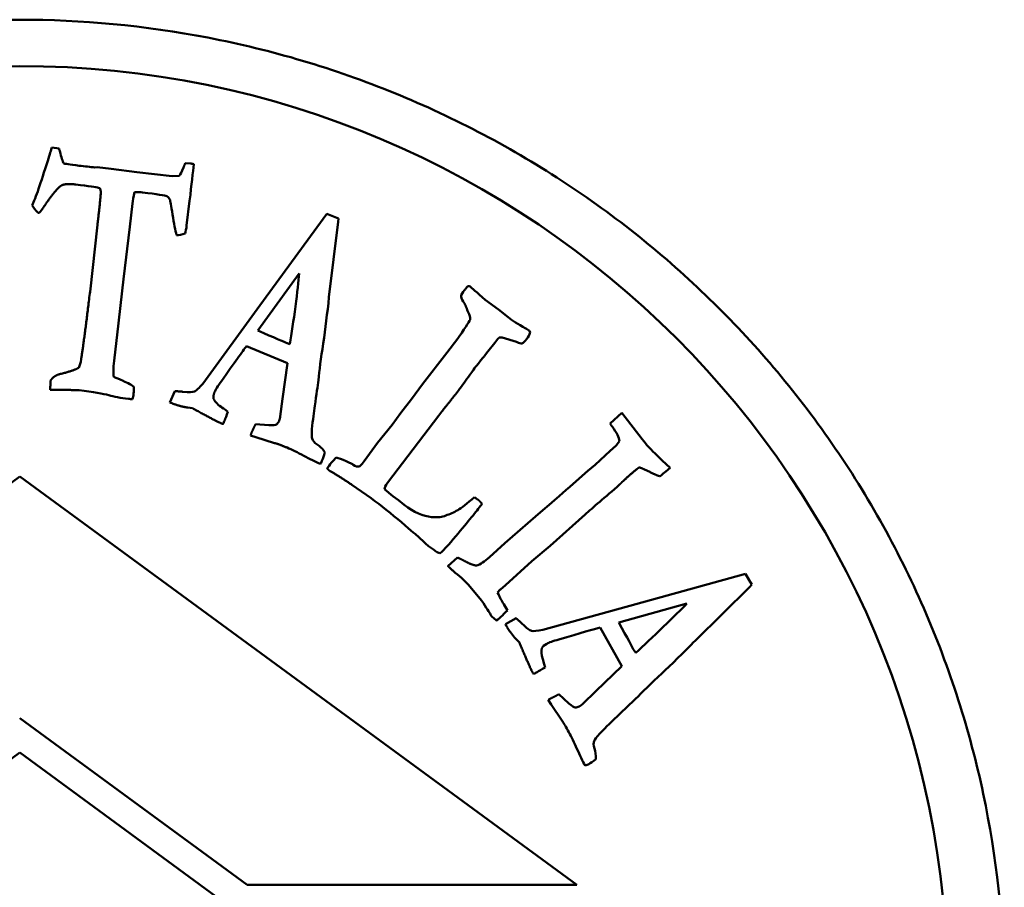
# Model space of a CAD drawing. Header units: millimetres. Extents: x 992 to 5289, y 1551 to 3286.
# Tile 6 of 11: x 3108 to 3129, y 1847 to 1866. Entities that reach past the tile are written whole.
import ezdxf

# ---------------------------------------------------------------- set-up
doc = ezdxf.new("R2010")
doc.units = ezdxf.units.MM
doc.layers.add('Visibile (ISO)', color=7, linetype='Continuous', lineweight=50)

msp = doc.modelspace()

# ---------------------------------------------------------------- linework, layer by layer
at = {"layer": 'Visibile (ISO)'}
for p, q in [((3108.542, 1862.75), (3108.388, 1862.769)), ((3109.362, 1862.344), (3109.314, 1862.341)), ((3109.662, 1862.312), (3109.362, 1862.344)), ((3110.218, 1862.241), (3109.662, 1862.312)), ((3111.373, 1862.424), (3111.261, 1862.433)), ((3110.979, 1862.15), (3110.218, 1862.241)), ((3111.129, 1862.162), (3110.979, 1862.15)), ((3110.067, 1861.057), (3110.124, 1861.566)), ((3111.291, 1861.088), (3111.355, 1861.623)), ((3114.312, 1861.343), (3112.867, 1859.363)), ((3114.456, 1861.284), (3114.312, 1861.343)), ((3114.56, 1861.242), (3114.456, 1861.284)), ((3114.553, 1861.17), (3114.56, 1861.242)), ((3109.369, 1861.101), (3109.209, 1859.662)), ((3109.933, 1859.935), (3110.067, 1861.057)), ((3114.357, 1859.546), (3114.553, 1861.17)), ((3109.797, 1858.732), (3109.933, 1859.935)), ((3112.825, 1858.826), (3113.717, 1860.054)), ((3112.867, 1859.363), (3111.64, 1857.68)), ((3117.725, 1859.486), (3118.01, 1859.277)), ((3118.01, 1859.277), (3118.215, 1859.112)), ((3109.733, 1858.236), (3109.797, 1858.732)), ((3117.131, 1858.654), (3117.162, 1858.696)), ((3118.397, 1858.58), (3118.086, 1858.675)), ((3112.58, 1858.488), (3113.46, 1858.124)), ((3113.516, 1858.535), (3113.454, 1858.555)), ((3116.894, 1858.347), (3117.131, 1858.654)), ((3117.929, 1858.561), (3117.777, 1858.373)), ((3117.994, 1858.647), (3117.929, 1858.561)), ((3116.374, 1857.67), (3116.894, 1858.347)), ((3117.777, 1858.373), (3117.71, 1858.283)), ((3113.46, 1858.124), (3113.357, 1857.357)), ((3108.361, 1857.727), (3108.355, 1857.637)), ((3108.365, 1857.757), (3108.361, 1857.727)), ((3116.137, 1857.347), (3116.374, 1857.67)), ((3111.034, 1857.517), (3110.931, 1857.275)), ((3110.931, 1857.275), (3110.971, 1857.259)), ((3113.357, 1857.357), (3113.307, 1856.972)), ((3115.908, 1857.05), (3116.137, 1857.347)), ((3111.314, 1857.165), (3111.416, 1857.152)), ((3116.722, 1856.993), (3115.621, 1855.545)), ((3115.716, 1856.796), (3115.908, 1857.05)), ((3120.414, 1856.823), (3120.663, 1857.049)), ((3120.663, 1857.049), (3121.102, 1856.487)), ((3113.064, 1856.787), (3112.774, 1856.807)), ((3115.405, 1856.404), (3115.716, 1856.796)), ((3112.667, 1856.567), (3112.782, 1856.53)), ((3112.782, 1856.53), (3113.186, 1856.402)), ((3115.113, 1856.009), (3115.405, 1856.404)), ((3120.415, 1856.23), (3120.535, 1856.342)), ((3120.094, 1855.935), (3120.415, 1856.23)), ((3119.936, 1855.801), (3120.094, 1855.935)), ((3121.538, 1856.027), (3121.706, 1855.87)), ((3114.386, 1855.795), (3114.355, 1855.819)), ((3119.556, 1855.464), (3119.936, 1855.801)), ((3121.706, 1855.87), (3121.615, 1855.79)), ((3107.699, 1855.683), (3095.7, 1846.884)), ((3119.699, 1846.884), (3107.699, 1855.683)), ((3115.265, 1855.214), (3114.849, 1855.501)), ((3115.555, 1855.406), (3115.733, 1855.256)), ((3115.733, 1855.256), (3115.853, 1855.171)), ((3115.853, 1855.171), (3115.977, 1855.072)), ((3117.493, 1855.236), (3117.559, 1855.187)), ((3117.655, 1855.093), (3117.593, 1855.01)), ((3118.81, 1854.817), (3118.963, 1854.957)), ((3119.873, 1854.859), (3119.12, 1854.187)), ((3118.149, 1854.244), (3118.81, 1854.817)), ((3117.813, 1853.94), (3118.149, 1854.244)), ((3116.606, 1854.108), (3116.5, 1854.182)), ((3116.682, 1854.051), (3116.606, 1854.108)), ((3119.12, 1854.187), (3118.73, 1853.854)), ((3116.916, 1853.751), (3117.123, 1853.934)), ((3118.73, 1853.854), (3118.158, 1853.342)), ((3120.971, 1852.931), (3123.334, 1853.583)), ((3123.334, 1853.583), (3123.41, 1853.448)), ((3123.41, 1853.448), (3123.465, 1853.35)), ((3117.646, 1853.01), (3117.362, 1853.345)), ((3118.158, 1853.342), (3118.052, 1853.248)), ((3123.415, 1853.298), (3122.252, 1852.148)), ((3123.465, 1853.35), (3123.415, 1853.298)), ((3118.121, 1852.929), (3118.201, 1852.793)), ((3118.964, 1852.375), (3120.971, 1852.931)), ((3122.066, 1852.944), (3120.604, 1852.537)), ((3118.157, 1852.5), (3118.388, 1852.625)), ((3118.178, 1852.462), (3118.157, 1852.5)), ((3120.666, 1851.592), (3120.202, 1852.424)), ((3118.46, 1852.101), (3118.389, 1852.175)), ((3120.929, 1851.933), (3120.965, 1851.879)), ((3120.107, 1851.055), (3120.666, 1851.592)), ((3119.829, 1850.785), (3120.107, 1851.055)), ((3119.143, 1850.765), (3119.077, 1850.866)), ((3119.31, 1850.987), (3119.524, 1850.791)), ((3119.38, 1850.413), (3119.143, 1850.765)), ((3107.694, 1850.475), (3112.591, 1846.884)), ((3107.699, 1849.731), (3095.699, 1840.931)), ((3119.699, 1840.931), (3107.699, 1849.731)), ((3112.591, 1846.884), (3119.699, 1846.884))]:
    msp.add_line(p, q, dxfattribs=at)
msp.add_circle((3107.694, 1844.523), 20, dxfattribs=at)
for points, knots in [([(3107.694, 1865.523), (3109.018, 1865.523), (3110.387, 1865.399), (3113.114, 1864.873), (3114.47, 1864.472), (3117.075, 1863.409), (3118.325, 1862.747), (3120.64, 1861.216), (3121.704, 1860.346), (3123.593, 1858.487), (3124.482, 1857.434), (3126.05, 1855.139), (3126.729, 1853.896), (3127.821, 1851.301), (3128.235, 1849.947), (3128.777, 1847.221), (3128.907, 1845.85), (3128.907, 1843.193), (3128.777, 1841.818), (3128.231, 1839.086), (3127.816, 1837.729), (3126.718, 1835.128), (3126.036, 1833.883), (3124.46, 1831.584), (3123.567, 1830.531), (3121.675, 1828.676), (3120.612, 1827.81), (3118.301, 1826.285), (3117.053, 1825.627), (3114.454, 1824.57), (3113.1, 1824.17), (3110.38, 1823.647), (3109.014, 1823.523), (3106.374, 1823.523), (3105.008, 1823.647), (3102.288, 1824.17), (3100.934, 1824.57), (3098.335, 1825.627), (3097.087, 1826.285), (3094.776, 1827.81), (3093.713, 1828.676), (3091.82, 1830.531), (3090.928, 1831.584), (3089.352, 1833.883), (3088.669, 1835.128), (3087.572, 1837.729), (3087.157, 1839.086), (3086.611, 1841.818), (3086.481, 1843.193), (3086.481, 1844.523), (3086.481, 1845.85), (3086.61, 1847.221), (3087.153, 1849.947), (3087.567, 1851.301), (3088.659, 1853.896), (3089.338, 1855.139), (3090.906, 1857.434), (3091.795, 1858.487), (3093.684, 1860.346), (3094.748, 1861.216), (3097.063, 1862.747), (3098.313, 1863.409), (3100.918, 1864.472), (3102.274, 1864.873), (3105.001, 1865.399), (3106.37, 1865.523), (3107.694, 1865.523)], [3.180469, 3.180469, 3.180469, 3.180469, 3.577571, 3.577571, 3.974673, 3.974673, 4.371775, 4.371775, 4.768877, 4.768877, 5.166892, 5.166892, 5.564907, 5.564907, 5.962923, 5.962923, 6.360938, 6.360938, 6.760002, 6.760002, 7.159066, 7.159066, 7.55813, 7.55813, 7.957194, 7.957194, 8.353249, 8.353249, 8.749305, 8.749305, 9.14536, 9.14536, 9.541416, 9.541416, 9.937471, 9.937471, 10.333527, 10.333527, 10.729582, 10.729582, 11.125638, 11.125638, 11.524702, 11.524702, 11.923766, 11.923766, 12.32283, 12.32283, 12.721894, 12.721894, 12.721894, 13.119909, 13.119909, 13.517924, 13.517924, 13.915939, 13.915939, 14.313955, 14.313955, 14.711057, 14.711057, 15.108159, 15.108159, 15.505261, 15.505261, 15.902363, 15.902363, 15.902363, 15.902363]), ([(3109.395, 1861.897), (3109.412, 1861.895), (3109.424, 1861.888), (3109.435, 1861.863), (3109.439, 1861.845), (3109.442, 1861.822)], [-0.009788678, -0.009788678, -0.009788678, -0.009788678, -0.004894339, -0.004894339, 0, 0, 0, 0]), ([(3110.928, 1861.649), (3110.939, 1861.626), (3110.959, 1861.517), (3110.987, 1861.324), (3111.015, 1861.133), (3111.044, 1860.984), (3111.075, 1860.879)], [-0.1663789, -0.1663789, -0.1663789, -0.1663789, -0.0827733, -0.0827733, -0.0827733, 0, 0, 0, 0]), ([(3113.717, 1860.054), (3113.702, 1859.889), (3113.675, 1859.652), (3113.593, 1859.034), (3113.554, 1858.764), (3113.516, 1858.535)], [-0.1405034, -0.1405034, -0.1405034, -0.1405034, -0.0702517, -0.0702517, 0, 0, 0, 0]), ([(3114.129, 1857.754), (3114.15, 1857.959), (3114.185, 1858.223), (3114.28, 1858.867), (3114.321, 1859.201), (3114.357, 1859.546)], [-0.506241, -0.506241, -0.506241, -0.506241, -0.2531205, -0.2531205, 0, 0, 0, 0]), ([(3117.162, 1858.696), (3117.316, 1858.918), (3117.395, 1859.043), (3117.402, 1859.071), (3117.408, 1859.099), (3117.391, 1859.154), (3117.35, 1859.239)], [0, 0, 0, 0, 0.04682024, 0.04682024, 0.04682024, 0.09355662, 0.09355662, 0.09355662, 0.09355662]), ([(3111.64, 1857.68), (3111.559, 1857.586), (3111.499, 1857.53), (3111.426, 1857.495), (3111.342, 1857.492), (3111.211, 1857.506)], [-0.1103231, -0.1103231, -0.1103231, -0.1103231, -0.0551615, -0.0551615, 0, 0, 0, 0]), ([(3108.972, 1857.537), (3109.283, 1857.5), (3109.496, 1857.465), (3109.611, 1857.432), (3109.725, 1857.399), (3109.868, 1857.373), (3110.04, 1857.352)], [-0.08804451, -0.08804451, -0.08804451, -0.08804451, -0.04402225, -0.04402225, -0.04402225, -0.00000006, -0.00000006, -0.00000006, -0.00000006]), ([(3114.27, 1856.207), (3114.216, 1856.278), (3114.159, 1856.333), (3114.1, 1856.371), (3114.041, 1856.409), (3114.005, 1856.451), (3113.993, 1856.497)], [-0.04051621, -0.04051621, -0.04051621, -0.04051621, -0.0202581, -0.0202581, -0.0202581, -0.00000008, -0.00000008, -0.00000008, -0.00000008]), ([(3113.453, 1856.303), (3113.562, 1856.258), (3113.682, 1856.2), (3113.943, 1856.056), (3114.064, 1855.997), (3114.176, 1855.952)], [-0.2142785, -0.2142785, -0.2142785, -0.2142785, -0.1071392, -0.1071392, 0, 0, 0, 0]), ([(3114.514, 1856.087), (3114.569, 1856.075), (3114.64, 1856.049), (3114.728, 1856.01), (3114.816, 1855.97), (3114.867, 1855.946), (3114.88, 1855.935)], [0, 0, 0, 0, 0.03559824, 0.03559824, 0.03559824, 0.07165927, 0.07165927, 0.07165927, 0.07165927]), ([(3116.281, 1854.385), (3116.259, 1854.405), (3116.138, 1854.508), (3115.919, 1854.693), (3115.701, 1854.876), (3115.483, 1855.05), (3115.265, 1855.214)], [0.00036159, 0.00036159, 0.00036159, 0.00036159, 0.00853728, 0.00853728, 0.00853728, 0.01665594, 0.01665594, 0.01665594, 0.01665594]), ([(3116.872, 1854.841), (3116.964, 1854.868), (3117.051, 1854.907), (3117.211, 1855.005), (3117.332, 1855.099), (3117.493, 1855.236)], [0, 0, 0, 0, 0.0668267, 0.0668267, 0.1336535, 0.1336535, 0.1336535, 0.1336535]), ([(3120.965, 1851.879), (3121.137, 1852.035), (3121.335, 1852.222), (3121.784, 1852.656), (3121.953, 1852.824), (3122.066, 1852.944)], [0, 0, 0, 0, 0.0702517, 0.0702517, 0.1405034, 0.1405034, 0.1405034, 0.1405034]), ([(3118.519, 1852.506), (3118.614, 1852.414), (3118.681, 1852.363), (3118.76, 1852.345), (3118.841, 1852.352), (3118.964, 1852.375)], [0, 0, 0, 0, 0.0551615, 0.0551615, 0.1103231, 0.1103231, 0.1103231, 0.1103231]), ([(3122.252, 1852.148), (3122.01, 1851.9), (3121.77, 1851.664), (3121.532, 1851.441), (3121.295, 1851.219), (3121.104, 1851.034), (3120.959, 1850.886)], [0, 0, 0, 0, 0.2531205, 0.2531205, 0.2531205, 0.506241, 0.506241, 0.506241, 0.506241]), ([(3119.876, 1849.446), (3119.816, 1849.551), (3119.758, 1849.672), (3119.643, 1849.947), (3119.585, 1850.067), (3119.528, 1850.17)], [0, 0, 0, 0, 0.1071392, 0.1071392, 0.2142785, 0.2142785, 0.2142785, 0.2142785]), ([(3120.071, 1849.985), (3120.053, 1849.941), (3120.055, 1849.887), (3120.077, 1849.821), (3120.1, 1849.755), (3120.11, 1849.677), (3120.108, 1849.586)], [0.00031174, 0.00031174, 0.00031174, 0.00031174, 0.0202581, 0.0202581, 0.0202581, 0.04051621, 0.04051621, 0.04051621, 0.04051621])]:
    msp.add_open_spline(points, degree=3, knots=knots, dxfattribs=at)
for points, degree in [([(3108.388, 1862.769), (3108.371, 1862.719), (3108.34, 1862.624), (3108.298, 1862.484)], 3), ([(3108.561, 1862.687), (3108.556, 1862.699), (3108.55, 1862.72), (3108.542, 1862.75)], 3), ([(3108.638, 1862.43), (3108.618, 1862.473), (3108.592, 1862.559), (3108.561, 1862.687)], 3), ([(3108.561, 1862.686), (3108.561, 1862.687), (3108.561, 1862.687), (3108.561, 1862.687)], 3), ([(3108.298, 1862.484), (3108.147, 1862.002), (3108.036, 1861.681), (3107.965, 1861.521)], 3), ([(3108.975, 1862.377), (3108.77, 1862.402), (3108.657, 1862.419), (3108.638, 1862.43)], 3), ([(3109.314, 1862.341), (3109.213, 1862.35), (3109.101, 1862.362), (3108.975, 1862.377)], 3), ([(3111.223, 1862.336), (3111.185, 1862.24), (3111.154, 1862.182), (3111.129, 1862.162)], 3), ([(3111.261, 1862.433), (3111.244, 1862.394), (3111.232, 1862.361), (3111.223, 1862.336)], 3), ([(3111.355, 1861.623), (3111.397, 1861.974), (3111.427, 1862.236), (3111.445, 1862.411)], 3), ([(3111.445, 1862.411), (3111.411, 1862.418), (3111.387, 1862.422), (3111.373, 1862.424)], 3), ([(3108.197, 1861.467), (3108.462, 1861.861), (3108.58, 1861.942)], 2), ([(3108.58, 1861.942), (3108.665, 1862.002), (3108.901, 1861.973)], 2), ([(3108.901, 1861.973), (3109.183, 1861.94), (3109.348, 1861.914), (3109.395, 1861.897)], 3), ([(3109.442, 1861.822), (3109.44, 1861.692), (3109.369, 1861.101)], 2), ([(3110.124, 1861.566), (3110.131, 1861.629), (3110.145, 1861.708), (3110.165, 1861.804)], 3), ([(3110.165, 1861.804), (3110.238, 1861.807), (3110.297, 1861.806), (3110.343, 1861.801)], 3), ([(3110.343, 1861.801), (3110.652, 1861.763), (3110.826, 1861.737), (3110.867, 1861.721)], 3), ([(3110.867, 1861.721), (3110.891, 1861.706), (3110.911, 1861.683), (3110.928, 1861.649)], 3), ([(3107.965, 1861.521), (3107.984, 1861.481), (3108.026, 1861.427), (3108.093, 1861.358)], 3), ([(3108.093, 1861.358), (3108.113, 1861.356), (3108.148, 1861.392), (3108.197, 1861.467)], 3), ([(3108.093, 1861.359), (3108.093, 1861.359), (3108.093, 1861.359), (3108.093, 1861.359)], 3), ([(3111.257, 1860.918), (3111.272, 1860.966), (3111.283, 1861.022), (3111.291, 1861.088)], 3), ([(3111.075, 1860.879), (3111.127, 1860.882), (3111.188, 1860.895), (3111.257, 1860.918)], 3), ([(3117.289, 1859.71), (3117.301, 1859.726), (3117.321, 1859.75), (3117.35, 1859.784)], 3), ([(3117.35, 1859.784), (3117.367, 1859.785), (3117.383, 1859.78), (3117.396, 1859.771)], 3), ([(3117.396, 1859.771), (3117.428, 1859.747), (3117.537, 1859.653), (3117.725, 1859.486)], 3), ([(3109.209, 1859.662), (3109.09, 1858.664), (3109.018, 1858.209)], 2), ([(3117.25, 1859.45), (3117.218, 1859.503), (3117.202, 1859.549), (3117.203, 1859.588)], 3), ([(3117.203, 1859.588), (3117.239, 1859.641), (3117.268, 1859.682), (3117.289, 1859.71)], 3), ([(3117.308, 1859.341), (3117.283, 1859.408), (3117.25, 1859.45)], 2), ([(3117.35, 1859.239), (3117.345, 1859.246), (3117.331, 1859.28), (3117.308, 1859.341)], 3), ([(3118.215, 1859.112), (3118.307, 1859.043), (3118.431, 1858.964), (3118.587, 1858.875)], 3), ([(3118.587, 1858.875), (3118.628, 1858.851), (3118.653, 1858.835), (3118.664, 1858.828)], 3), ([(3113.454, 1858.555), (3113.391, 1858.581), (3113.181, 1858.671), (3112.825, 1858.826)], 3), ([(3118.033, 1858.677), (3118.01, 1858.661), (3117.994, 1858.647)], 2), ([(3118.086, 1858.675), (3118.075, 1858.676), (3118.058, 1858.676), (3118.033, 1858.677)], 3), ([(3118.687, 1858.771), (3118.68, 1858.738), (3118.656, 1858.695), (3118.614, 1858.639)], 3), ([(3118.664, 1858.828), (3118.685, 1858.812), (3118.693, 1858.793), (3118.687, 1858.771)], 3), ([(3112.04, 1857.735), (3112.321, 1858.136), (3112.501, 1858.387), (3112.58, 1858.488)], 3), ([(3118.514, 1858.548), (3118.495, 1858.54), (3118.456, 1858.551), (3118.397, 1858.58)], 3), ([(3118.614, 1858.639), (3118.58, 1858.594), (3118.547, 1858.564), (3118.514, 1858.548)], 3), ([(3109.716, 1857.838), (3109.707, 1857.929), (3109.712, 1858.062), (3109.733, 1858.236)], 3), ([(3117.71, 1858.283), (3117.703, 1858.274), (3117.659, 1858.219), (3117.579, 1858.117)], 3), ([(3108.965, 1858.024), (3108.858, 1857.959), (3108.59, 1857.895)], 2), ([(3109.018, 1858.209), (3109.006, 1858.132), (3108.988, 1858.07), (3108.965, 1858.024)], 3), ([(3117.516, 1858.041), (3117.492, 1858.009), (3117.452, 1857.953), (3117.395, 1857.873)], 3), ([(3117.579, 1858.117), (3117.558, 1858.094), (3117.537, 1858.068), (3117.516, 1858.041)], 3), ([(3108.59, 1857.895), (3108.434, 1857.862), (3108.365, 1857.757)], 2), ([(3109.855, 1857.77), (3109.786, 1857.795), (3109.739, 1857.818), (3109.716, 1857.838)], 3), ([(3117.395, 1857.873), (3117.306, 1857.749), (3117.227, 1857.642), (3117.158, 1857.55)], 3), ([(3108.355, 1857.637), (3108.352, 1857.617), (3108.35, 1857.588), (3108.349, 1857.551)], 3), ([(3110.032, 1857.688), (3109.927, 1857.738), (3109.868, 1857.765), (3109.855, 1857.77)], 3), ([(3110.153, 1857.612), (3110.119, 1857.64), (3110.079, 1857.665), (3110.032, 1857.688)], 3), ([(3110.147, 1857.448), (3110.149, 1857.471), (3110.151, 1857.525), (3110.153, 1857.612)], 3), ([(3111.894, 1857.502), (3111.912, 1857.547), (3111.961, 1857.625), (3112.04, 1857.735)], 3), ([(3114.053, 1857.203), (3114.087, 1857.447), (3114.112, 1857.63), (3114.129, 1857.754)], 3), ([(3108.349, 1857.551), (3108.377, 1857.547), (3108.439, 1857.546), (3108.535, 1857.546)], 3), ([(3108.535, 1857.546), (3108.899, 1857.546), (3108.972, 1857.537)], 2), ([(3110.126, 1857.346), (3110.137, 1857.389), (3110.143, 1857.422), (3110.147, 1857.448)], 3), ([(3111.211, 1857.506), (3111.086, 1857.519), (3111.034, 1857.517)], 2), ([(3111.872, 1857.357), (3111.856, 1857.41), (3111.894, 1857.502)], 2), ([(3117.158, 1857.55), (3117.036, 1857.388), (3116.876, 1857.19)], 2), ([(3110.04, 1857.352), (3110.062, 1857.35), (3110.091, 1857.348), (3110.126, 1857.346)], 3), ([(3110.971, 1857.259), (3111.126, 1857.196), (3111.314, 1857.165)], 2), ([(3112.034, 1857.184), (3111.943, 1857.243), (3111.889, 1857.3), (3111.872, 1857.357)], 3), ([(3112.034, 1857.184), (3112.034, 1857.184), (3112.034, 1857.184), (3112.033, 1857.184)], 3), ([(3112.181, 1857.077), (3112.097, 1857.136), (3112.048, 1857.172), (3112.034, 1857.184)], 3), ([(3113.991, 1856.698), (3114.01, 1856.904), (3114.031, 1857.072), (3114.053, 1857.203)], 3), ([(3116.876, 1857.19), (3116.836, 1857.141), (3116.784, 1857.076), (3116.722, 1856.993)], 3), ([(3111.416, 1857.152), (3111.929, 1856.868), (3112.072, 1856.81)], 2), ([(3112.111, 1856.893), (3112.126, 1856.93), (3112.149, 1856.991), (3112.181, 1857.077)], 3), ([(3113.307, 1856.972), (3113.299, 1856.919), (3113.281, 1856.875)], 2), ([(3112.072, 1856.81), (3112.087, 1856.838), (3112.1, 1856.866), (3112.111, 1856.893)], 3), ([(3112.774, 1856.807), (3112.719, 1856.695), (3112.667, 1856.567)], 2), ([(3113.224, 1856.802), (3113.208, 1856.79), (3113.154, 1856.785), (3113.064, 1856.787)], 3), ([(3113.281, 1856.875), (3113.269, 1856.844), (3113.25, 1856.82), (3113.224, 1856.802)], 3), ([(3120.462, 1856.749), (3120.441, 1856.777), (3120.425, 1856.802), (3120.414, 1856.823)], 3), ([(3120.617, 1856.438), (3120.608, 1856.522), (3120.556, 1856.626), (3120.462, 1856.749)], 3), ([(3113.993, 1856.497), (3113.983, 1856.519), (3113.983, 1856.586), (3113.991, 1856.698)], 3), ([(3113.186, 1856.402), (3113.273, 1856.376), (3113.453, 1856.303)], 2), ([(3113.993, 1856.496), (3113.993, 1856.496), (3113.993, 1856.496), (3113.993, 1856.497)], 3), ([(3120.535, 1856.342), (3120.552, 1856.361), (3120.579, 1856.393), (3120.617, 1856.438)], 3), ([(3121.102, 1856.487), (3121.156, 1856.418), (3121.19, 1856.375), (3121.205, 1856.358)], 3), ([(3121.205, 1856.358), (3121.271, 1856.284), (3121.381, 1856.174), (3121.538, 1856.027)], 3), ([(3114.212, 1856.03), (3114.227, 1856.067), (3114.247, 1856.126), (3114.27, 1856.207)], 3), ([(3114.176, 1855.952), (3114.192, 1855.985), (3114.205, 1856.011), (3114.212, 1856.03)], 3), ([(3114.319, 1855.851), (3114.335, 1855.876), (3114.348, 1855.896), (3114.361, 1855.913)], 3), ([(3114.361, 1855.913), (3114.425, 1855.998), (3114.475, 1856.055), (3114.514, 1856.087)], 3), ([(3114.88, 1855.935), (3114.931, 1855.898), (3114.974, 1855.885), (3115.012, 1855.896)], 3), ([(3115.012, 1855.896), (3115.055, 1855.939), (3115.088, 1855.977), (3115.113, 1856.009)], 3), ([(3114.355, 1855.819), (3114.344, 1855.826), (3114.319, 1855.851)], 2), ([(3114.849, 1855.501), (3114.607, 1855.667), (3114.386, 1855.795)], 2), ([(3120.822, 1855.698), (3120.696, 1855.587), (3120.624, 1855.512)], 2), ([(3121.043, 1855.877), (3120.961, 1855.821), (3120.822, 1855.698)], 2), ([(3121.487, 1855.682), (3121.379, 1855.719), (3121.139, 1855.847), (3121.043, 1855.877)], 2), ([(3121.615, 1855.79), (3121.583, 1855.762), (3121.54, 1855.726), (3121.487, 1855.682)], 3), ([(3115.621, 1855.545), (3115.575, 1855.483), (3115.552, 1855.437), (3115.555, 1855.406)], 3), ([(3120.624, 1855.512), (3120.297, 1855.231), (3120.047, 1855.013), (3119.873, 1854.859)], 3), ([(3118.963, 1854.957), (3119.345, 1855.284), (3119.543, 1855.453), (3119.556, 1855.464)], 3), ([(3115.977, 1855.072), (3116.191, 1854.911), (3116.387, 1854.823), (3116.566, 1854.807)], 3), ([(3117.559, 1855.187), (3117.607, 1855.151), (3117.655, 1855.093)], 2), ([(3116.566, 1854.807), (3116.699, 1854.793), (3116.801, 1854.804), (3116.872, 1854.841)], 3), ([(3117.593, 1855.01), (3117.482, 1854.863), (3117.278, 1854.616), (3116.98, 1854.268)], 3), ([(3116.5, 1854.182), (3116.488, 1854.191), (3116.416, 1854.258), (3116.281, 1854.385)], 3), ([(3116.98, 1854.268), (3116.86, 1854.128), (3116.783, 1854.047), (3116.747, 1854.023)], 3), ([(3116.747, 1854.023), (3116.71, 1854.036), (3116.688, 1854.046), (3116.682, 1854.051)], 3), ([(3117.123, 1853.934), (3117.176, 1853.912), (3117.283, 1853.857)], 2), ([(3117.283, 1853.857), (3117.437, 1853.774), (3117.536, 1853.759)], 2), ([(3117.536, 1853.759), (3117.618, 1853.789), (3117.71, 1853.849), (3117.813, 1853.94)], 3), ([(3117.078, 1853.607), (3116.954, 1853.715), (3116.916, 1853.751)], 2), ([(3117.362, 1853.345), (3117.302, 1853.412), (3117.208, 1853.499), (3117.078, 1853.607)], 3), ([(3118.052, 1853.248), (3118.037, 1853.235), (3118.016, 1853.213), (3117.99, 1853.182)], 3), ([(3117.99, 1853.182), (3118.033, 1853.085), (3118.076, 1853.001), (3118.121, 1852.929)], 3), ([(3117.828, 1852.727), (3117.814, 1852.747), (3117.753, 1852.842), (3117.646, 1853.01)], 3), ([(3117.861, 1852.67), (3117.851, 1852.681), (3117.84, 1852.699), (3117.828, 1852.727)], 3), ([(3118.201, 1852.793), (3118.148, 1852.738), (3118.102, 1852.694), (3118.063, 1852.659)], 3), ([(3117.927, 1852.609), (3117.889, 1852.643), (3117.867, 1852.664), (3117.861, 1852.67)], 3), ([(3117.962, 1852.576), (3117.941, 1852.599), (3117.927, 1852.609)], 2), ([(3118.063, 1852.659), (3118.041, 1852.64), (3118.007, 1852.612), (3117.962, 1852.576)], 3), ([(3118.388, 1852.625), (3118.43, 1852.594), (3118.519, 1852.506)], 2), ([(3120.604, 1852.537), (3120.787, 1852.194), (3120.895, 1851.993), (3120.929, 1851.933)], 3), ([(3118.389, 1852.175), (3118.26, 1852.315), (3118.178, 1852.462)], 2), ([(3120.202, 1852.424), (3120.078, 1852.394), (3119.781, 1852.309), (3119.312, 1852.17)], 3), ([(3118.762, 1851.425), (3118.685, 1851.56), (3118.46, 1852.101)], 2), ([(3119.312, 1852.17), (3119.181, 1852.133), (3119.094, 1852.102), (3119.052, 1852.078)], 3), ([(3118.945, 1851.978), (3118.923, 1851.924), (3118.929, 1851.845), (3118.964, 1851.743)], 3), ([(3119.052, 1852.078), (3118.994, 1852.046), (3118.959, 1852.013), (3118.945, 1851.978)], 3), ([(3118.964, 1851.743), (3118.967, 1851.726), (3118.984, 1851.667), (3119.013, 1851.567)], 3), ([(3118.844, 1851.467), (3118.818, 1851.452), (3118.791, 1851.438), (3118.762, 1851.425)], 3), ([(3119.013, 1851.567), (3118.934, 1851.519), (3118.878, 1851.486), (3118.844, 1851.467)], 3), ([(3119.077, 1850.866), (3119.197, 1850.933), (3119.31, 1850.987)], 2), ([(3120.959, 1850.886), (3120.869, 1850.8), (3120.736, 1850.672), (3120.557, 1850.502)], 3), ([(3119.524, 1850.791), (3119.594, 1850.733), (3119.638, 1850.704), (3119.659, 1850.703)], 3), ([(3119.659, 1850.703), (3119.69, 1850.701), (3119.72, 1850.708), (3119.749, 1850.725)], 3), ([(3119.749, 1850.725), (3119.791, 1850.748), (3119.829, 1850.785)], 2), ([(3119.528, 1850.17), (3119.464, 1850.282), (3119.415, 1850.364), (3119.38, 1850.413)], 3), ([(3120.557, 1850.502), (3120.459, 1850.414), (3120.338, 1850.294), (3120.195, 1850.145)], 3), ([(3120.195, 1850.145), (3120.118, 1850.061), (3120.076, 1850.008), (3120.071, 1849.985)], 3), ([(3120.108, 1849.586), (3120.041, 1849.539), (3119.99, 1849.505), (3119.954, 1849.485)], 3), ([(3119.954, 1849.485), (3119.936, 1849.475), (3119.91, 1849.462), (3119.876, 1849.446)], 3)]:
    msp.add_open_spline(points, degree=degree, dxfattribs=at)

doc.saveas('drawing.dxf')
